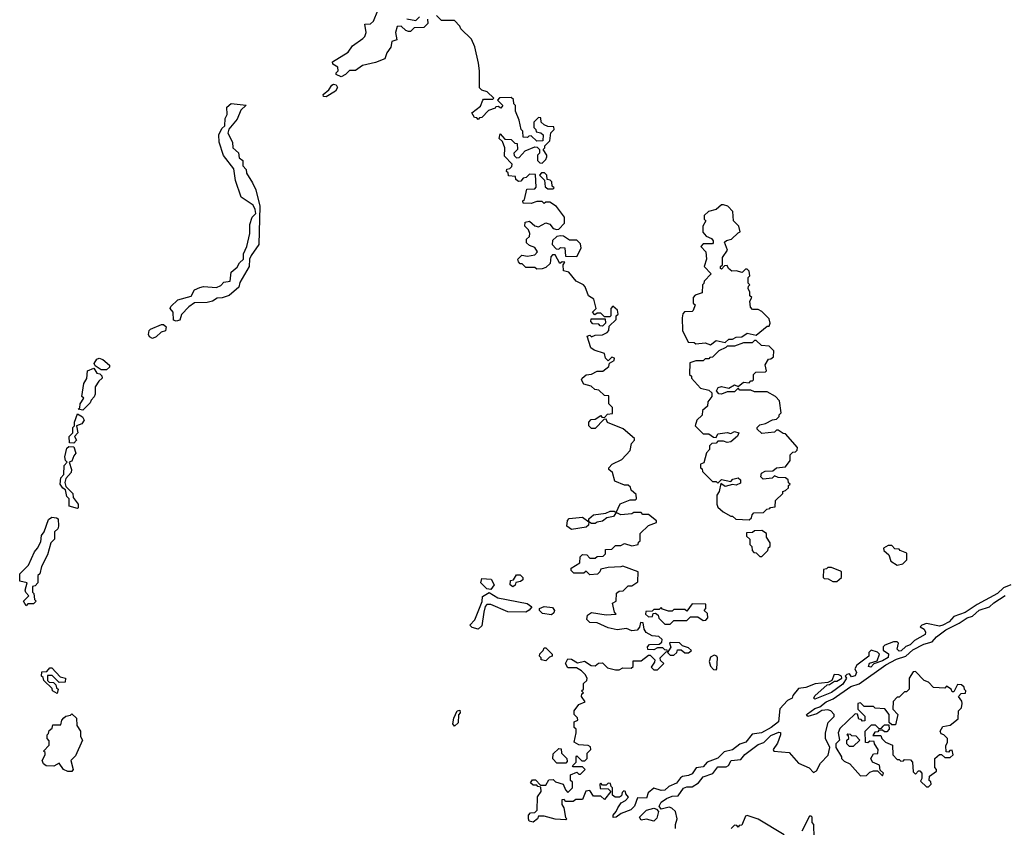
# Model space of a CAD drawing. Extents: x 2789571 to 2951634, y 860514 to 1033803.
# Tile 34 of 102: x 2860360 to 2865740, y 972459 to 976875. Entities that reach past the tile are written whole.
import ezdxf

# ---------------------------------------------------------------- set-up
doc = ezdxf.new("R2010")
doc.units = 0

msp = doc.modelspace()

# ---------------------------------------------------------------- linework, layer by layer
at = {"layer": '0CON05XD'}
for points in [[(2862588.3, 976878.3), (2862590, 976855), (2862568.3, 976831.7), (2862515, 976830), (2862495, 976810), (2862485, 976810), (2862470, 976815), (2862445, 976840), (2862421.7, 976838.3), (2862413.3, 976805), (2862420, 976765), (2862392.5, 976755), (2862387.5, 976725), (2862366.7, 976693.3), (2862355, 976660), (2862305, 976640), (2862232.5, 976625), (2862195, 976597.5), (2862163, 976597), (2862140, 976575), (2862117, 976563), (2862090, 976575), (2862090, 976585), (2862100, 976595), (2862097.5, 976615), (2862071.7, 976631.7), (2862070, 976645), (2862155, 976697.5), (2862178.3, 976731.7), (2862235, 976772.5), (2862246.1, 976783.9), (2862253.3, 976805), (2862245, 976850), (2862277, 976853), (2862293.6, 976866.4), (2862316.7, 976925)], [(2862475, 976880), (2862525, 976870), (2862545, 976890)], [(2863578.3, 974978.3), (2863582.5, 974997.5), (2863608.3, 975011.7), (2863610, 975025), (2863595, 975030), (2863575, 975010), (2863560, 975025), (2863555, 975050), (2863498.3, 975068.3), (2863480.7, 975080.7), (2863460, 975145), (2863475, 975150), (2863485, 975140), (2863505, 975150), (2863545, 975152.5), (2863570, 975165), (2863580, 975175), (2863581.7, 975198.3), (2863620, 975235), (2863620, 975255), (2863630, 975265), (2863627, 975287), (2863601.7, 975308.3), (2863590, 975295), (2863590, 975255), (2863585, 975250), (2863555, 975250), (2863535, 975270), (2863515, 975270), (2863501.7, 975261.7), (2863490, 975275), (2863510, 975295), (2863496.7, 975346.7), (2863467.5, 975365), (2863450, 975415), (2863440, 975425), (2863400, 975445), (2863360, 975495), (2863331.7, 975501.7), (2863330, 975535), (2863338.3, 975548.3), (2863325, 975550), (2863311.7, 975541.7), (2863285, 975590), (2863271.7, 975588.3), (2863261.7, 975578.3), (2863258.3, 975541.7), (2863235, 975520), (2863215, 975512.5), (2863185, 975510), (2863175, 975520), (2863125, 975520), (2863105, 975540), (2863095, 975540), (2863085, 975550), (2863082.5, 975565), (2863103, 975587), (2863135, 975582.5), (2863175, 975590), (2863190, 975605), (2863175, 975630), (2863145, 975640), (2863130, 975655), (2863130, 975675), (2863145, 975690), (2863147.5, 975705), (2863140, 975725), (2863120, 975745), (2863121.7, 975768.3), (2863145, 975772.5), (2863175, 975747.5), (2863195, 975742.5), (2863235, 975763.3), (2863256.1, 975756.1), (2863275, 975732.5), (2863295, 975727.5), (2863305, 975730), (2863337, 975763), (2863337.5, 975795), (2863293, 975853), (2863256.4, 975876.4), (2863235, 975877.5), (2863225, 975870), (2863215, 975880), (2863185, 975880), (2863155, 975870), (2863111.7, 975871.7), (2863110, 975885), (2863117.5, 975892.5), (2863131.7, 975948.3), (2863175, 975950), (2863181.7, 975958.3), (2863178.3, 976028.3), (2863145, 976030), (2863128.3, 976011.7), (2863111.7, 976008.3), (2863098.3, 975991.7), (2863085, 975990), (2863071.7, 976001.7), (2863068.3, 976018.3), (2863031.7, 976021.7), (2863028.3, 976038.3), (2863020, 976045), (2863021.7, 976058.3), (2863038.3, 976061.7), (2863048.3, 976071.7), (2863050, 976085), (2863008.3, 976128.3), (2863010, 976175), (2862998.3, 976208.3), (2862980, 976225), (2862985, 976250), (2863011.7, 976221.7), (2863045, 976220), (2863065, 976200), (2863078.3, 976198.3), (2863080, 976165), (2863060, 976145), (2863061.7, 976131.7), (2863075, 976120), (2863088.3, 976121.7), (2863121.7, 976158.3), (2863175, 976180), (2863188.3, 976178.3), (2863200, 976165), (2863200, 976145), (2863190, 976135), (2863190, 976105), (2863201.7, 976091.7), (2863215, 976090), (2863235, 976110), (2863240, 976125), (2863240, 976135), (2863220, 976165), (2863230, 976175), (2863230, 976185), (2863257, 976213), (2863263, 976257), (2863280, 976275), (2863278.3, 976288.3), (2863245, 976290), (2863225, 976300), (2863210, 976315), (2863208.3, 976338.3), (2863195, 976340), (2863170, 976315), (2863170, 976285), (2863180, 976275), (2863181.7, 976261.7), (2863207, 976257), (2863220, 976245), (2863218.3, 976211.7), (2863185, 976210), (2863155, 976240), (2863141.7, 976238.3), (2863135, 976230), (2863111.7, 976231.7), (2863110, 976265), (2863100, 976275), (2863090, 976325), (2863070, 976375), (2863070, 976405), (2863060, 976415), (2863058.3, 976438.3), (2863045, 976450), (2862981.7, 976448.3), (2862970, 976435), (2863000, 976405), (2862988.3, 976391.7), (2862975, 976400), (2862961.7, 976398.3), (2862958.3, 976391.7), (2862921.7, 976378.3), (2862885, 976340), (2862871.7, 976338.3), (2862865, 976330), (2862858.3, 976338.3), (2862845, 976340), (2862830, 976365), (2862878.3, 976401.7), (2862890, 976435), (2862895, 976440), (2862945, 976440), (2862950, 976445), (2862915, 976480), (2862885, 976490), (2862873, 976503), (2862872.5, 976595), (2862866.4, 976636.4), (2862846.4, 976726.4), (2862828.3, 976768.3), (2862770, 976825), (2862765, 976840), (2862735, 976870), (2862665, 976870), (2862638.3, 976898.3)], [(2862035, 976453.3), (2862020, 976455), (2862017.5, 976465), (2862049.3, 976490.7), (2862065, 976517.5), (2862075, 976522.5), (2862089.3, 976519.3), (2862096.2, 976505), (2862086.2, 976485), (2862035, 976453.3)], [(2861215, 975226.7), (2861201.2, 975231.2), (2861198.8, 975275), (2861182.5, 975295), (2861185, 975307.5), (2861225, 975343.8), (2861296.7, 975363.3), (2861315, 975397.5), (2861345, 975411.2), (2861365, 975416.7), (2861435, 975411.2), (2861458.3, 975421.7), (2861475, 975440), (2861510, 975445), (2861516.2, 975495), (2861548.6, 975521.4), (2861561.2, 975545), (2861583.3, 975565), (2861583.8, 975595), (2861601.2, 975635), (2861617.5, 975705), (2861617.5, 975755), (2861630, 975795), (2861650, 975815), (2861647, 975837), (2861635, 975860), (2861570, 975905), (2861540, 975995), (2861529.5, 976059.5), (2861473, 976133), (2861450, 976205), (2861448.8, 976245), (2861465, 976280), (2861480, 976295), (2861482.5, 976335), (2861493.6, 976356.4), (2861492.6, 976397.4), (2861515, 976416.7), (2861597.5, 976407.5), (2861569.2, 976380.8), (2861548.3, 976331.7), (2861503.3, 976276.7), (2861497.5, 976255), (2861523.3, 976205), (2861523.9, 976173.9), (2861555, 976147.5), (2861560, 976120), (2861580, 976105), (2861580, 976075), (2861597.5, 976055), (2861600, 976035), (2861632.7, 975982.7), (2861650, 975945), (2861672.5, 975855), (2861667.5, 975645), (2861624, 975585), (2861616, 975565), (2861613.3, 975525), (2861563, 975437), (2861557, 975413), (2861503.9, 975366.1), (2861466.4, 975353.6), (2861438.3, 975351.7), (2861413.6, 975336.4), (2861385, 975328.8), (2861315, 975327.5), (2861283.3, 975305), (2861245, 975262.5), (2861235, 975232.5), (2861215, 975226.7)], [(2863275, 975950), (2863280, 975955), (2863270, 975965), (2863268.3, 975988.3), (2863258.3, 975998.3), (2863241.7, 976001.7), (2863240, 976025), (2863228.3, 976038.3), (2863211.7, 976038.3), (2863200, 976025), (2863228.3, 975998.3), (2863231.7, 975961.7), (2863245, 975950), (2863275, 975950)], [(2864135, 975097.5), (2864165, 975120), (2864215, 975110), (2864235, 975127.5), (2864255, 975127.5), (2864275, 975138.8), (2864305, 975140), (2864335, 975160), (2864385, 975150), (2864445, 975200), (2864455, 975200), (2864460, 975215), (2864455, 975240), (2864415, 975280), (2864395, 975290), (2864365, 975290), (2864353, 975303), (2864350, 975335), (2864360, 975355), (2864350, 975365), (2864350, 975385), (2864340, 975405), (2864341.7, 975418.3), (2864350, 975425), (2864340, 975435), (2864340, 975465), (2864350, 975475), (2864345, 975500), (2864335, 975510), (2864325, 975510), (2864307.5, 975492.5), (2864275, 975502.5), (2864250.7, 975500.7), (2864233.6, 975513.6), (2864225, 975530), (2864211.7, 975528.3), (2864195, 975510), (2864190, 975515), (2864190, 975525), (2864200, 975535), (2864200, 975575), (2864227.5, 975615), (2864211.7, 975658.3), (2864222.5, 975667.5), (2864250, 975675), (2864285, 975710), (2864297.5, 975715), (2864290, 975745), (2864260, 975775), (2864257, 975827), (2864230, 975855), (2864205, 975862.5), (2864195, 975862.5), (2864165, 975837.5), (2864123, 975827), (2864100, 975805), (2864100, 975785), (2864110, 975775), (2864092.5, 975745), (2864093, 975713), (2864111.7, 975691.7), (2864139.3, 975679.3), (2864150, 975665), (2864150, 975655), (2864145, 975650), (2864095, 975650), (2864082.5, 975635), (2864110, 975605), (2864112.5, 975565), (2864100, 975525), (2864137.5, 975485), (2864100, 975445), (2864098.3, 975431.7), (2864090, 975425), (2864088.3, 975381.7), (2864051.7, 975368.3), (2864040, 975355), (2864040, 975325), (2864050, 975315), (2864040, 975285), (2864035, 975280), (2863993, 975277), (2863983, 975267), (2863980, 975245), (2863982.5, 975175), (2864011.7, 975111.7), (2864045, 975110), (2864055, 975102.5), (2864105, 975107.5), (2864135, 975097.5)], [(2863405, 975580), (2863427.5, 975625), (2863425, 975650), (2863405, 975670), (2863365, 975670), (2863331.7, 975691.7), (2863315, 975692.5), (2863295, 975690), (2863271.7, 975668.3), (2863270, 975645), (2863291.7, 975621.7), (2863305, 975620), (2863315, 975630), (2863338.3, 975628.3), (2863341.7, 975581.7), (2863405, 975580)], [(2863545, 975200), (2863531.7, 975201.7), (2863525, 975210), (2863491.7, 975211.7), (2863480, 975225), (2863481.7, 975238.3), (2863558.3, 975238.3), (2863560, 975215), (2863545, 975200)], [(2861085, 975132.5), (2861070, 975140), (2861063.3, 975153.3), (2861066.7, 975175), (2861075, 975183.3), (2861135, 975207.5), (2861145, 975207.5), (2861160, 975195), (2861156.4, 975173.6), (2861133.9, 975166.1), (2861105, 975140), (2861085, 975132.5)], [(2864345, 974140), (2864358.3, 974151.7), (2864361.7, 974168.3), (2864371.7, 974178.3), (2864425, 974180), (2864441.7, 974198.3), (2864458.3, 974201.7), (2864461.7, 974208.3), (2864488.3, 974211.7), (2864490, 974245), (2864530, 974285), (2864530, 974295), (2864545, 974300), (2864560, 974315), (2864561.7, 974328.3), (2864570, 974335), (2864561.7, 974341.7), (2864558.3, 974358.3), (2864545, 974370), (2864505, 974372.5), (2864485, 974380), (2864471.7, 974368.3), (2864423, 974363), (2864410, 974375), (2864412.5, 974395), (2864433.9, 974406.1), (2864475, 974407.5), (2864495.9, 974424.1), (2864545, 974430), (2864570, 974465), (2864570, 974495), (2864585, 974510), (2864598.3, 974511.7), (2864608.3, 974521.7), (2864610, 974535), (2864545, 974610), (2864531.7, 974611.7), (2864505, 974630), (2864495, 974630), (2864485, 974620), (2864415, 974612.5), (2864390, 974635), (2864390, 974645), (2864405, 974660), (2864435, 974667.5), (2864473, 974687), (2864495, 974690), (2864510, 974705), (2864510, 974715), (2864520, 974725), (2864511.7, 974791.7), (2864490, 974815), (2864445, 974840), (2864375, 974840), (2864355, 974850), (2864295, 974850), (2864285, 974860), (2864265, 974840), (2864225, 974840), (2864195, 974826.7), (2864179.3, 974829.3), (2864167.5, 974845), (2864176.2, 974863.8), (2864195, 974870), (2864235, 974860), (2864265, 974877.5), (2864285, 974870), (2864315, 974892.5), (2864345, 974890), (2864355, 974900), (2864365, 974900), (2864370, 974905), (2864370, 974935), (2864381.7, 974948.3), (2864435, 974950), (2864440, 974955), (2864433, 974987), (2864451.7, 975018.3), (2864465, 975020), (2864478.3, 975031.7), (2864480, 975065), (2864455, 975090), (2864413, 975093), (2864385, 975120), (2864375, 975120), (2864361.7, 975108.3), (2864315, 975107.5), (2864265, 975090), (2864225, 975090), (2864218.3, 975081.7), (2864180, 975065), (2864145, 975030), (2864131.7, 975028.3), (2864125, 975020), (2864105, 975020), (2864095, 975010), (2864055, 975010), (2864021.7, 974998.3), (2864020, 974935), (2864030, 974925), (2864030, 974915), (2864080, 974860), (2864125, 974850), (2864142.5, 974835), (2864142.5, 974815), (2864120, 974785), (2864118.3, 974761.7), (2864091.7, 974738.3), (2864088.3, 974711.7), (2864060, 974685), (2864050, 974655), (2864095, 974610), (2864125, 974610), (2864151.7, 974591.7), (2864165, 974590), (2864175, 974610), (2864225, 974617.5), (2864245, 974612.5), (2864265, 974622.5), (2864290, 974615), (2864283, 974597), (2864245, 974567.5), (2864225, 974562.5), (2864205, 974570), (2864175, 974570), (2864165, 974560), (2864141.7, 974558.3), (2864130, 974545), (2864130, 974525), (2864113, 974507), (2864098.3, 974451.7), (2864080, 974445), (2864080, 974425), (2864088.3, 974418.3), (2864090, 974405), (2864145, 974350), (2864165, 974350), (2864175, 974340), (2864195, 974360), (2864245, 974350), (2864256.7, 974363.3), (2864285, 974370), (2864299.3, 974359.3), (2864299.3, 974340.7), (2864275, 974330), (2864255, 974332.5), (2864215, 974322.5), (2864191.7, 974338.3), (2864182.5, 974295), (2864170, 974275), (2864170, 974225), (2864175, 974210), (2864203.6, 974183.6), (2864245, 974160), (2864255, 974160), (2864273, 974143), (2864345, 974140)], [(2860835, 974960), (2860805, 974960), (2860771.7, 974981.7), (2860767.5, 974995), (2860780.8, 975019.2), (2860795, 975023.8), (2860815, 975016), (2860850, 974985), (2860850, 974975), (2860835, 974960)], [(2860705, 974740), (2860680, 974745), (2860688.3, 974751.7), (2860690, 974775), (2860710, 974805), (2860700, 974815), (2860710, 974885), (2860727, 974913), (2860730, 974955), (2860765, 974970), (2860781.7, 974941.7), (2860798.3, 974938.3), (2860808.3, 974928.3), (2860810, 974915), (2860791.7, 974898.3), (2860773, 974867), (2860773, 974827), (2860767, 974813), (2860750, 974795), (2860745, 974780), (2860705, 974740)], [(2865776.2, 973783.8), (2865735, 973768.9), (2865702.1, 973737.9), (2865592.2, 973677.8), (2865526.4, 973633.6), (2865465, 973612), (2865438, 973582), (2865405, 973564), (2865385, 973558.1), (2865315, 973572.5), (2865290, 973565), (2865280, 973555), (2865302.3, 973542.3), (2865310, 973525), (2865306.9, 973513.1), (2865249.5, 973480.5), (2865225, 973456), (2865202, 973448), (2865175.8, 973424.2), (2865165, 973422), (2865155, 973432.5), (2865162.5, 973465), (2865155, 973472.5), (2865135, 973473.3), (2865087.5, 973455), (2865077.5, 973445), (2865078.3, 973428.3), (2865107.3, 973407.3), (2865105, 973387.5), (2865075, 973368.8), (2865027.5, 973352.5), (2865010, 973335), (2864998.3, 973338.3), (2865003.3, 973356.7), (2865045, 973370), (2865057.5, 973405), (2865047, 973417), (2865013, 973427), (2865000, 973415), (2865000, 973395), (2864933.9, 973346.1), (2864922.5, 973325), (2864932.5, 973305), (2864925, 973287.5), (2864905, 973282.5), (2864895, 973297.5), (2864880, 973295), (2864870, 973285), (2864877.5, 973275), (2864858.3, 973241.7), (2864795, 973196), (2864758.6, 973181.4), (2864705, 973160), (2864700, 973165), (2864705, 973177.5), (2864771.7, 973238.3), (2864785, 973240), (2864812.5, 973257.5), (2864825, 973257.5), (2864852.5, 973275), (2864850, 973285), (2864835, 973292.5), (2864810, 973295), (2864798.3, 973261.7), (2864775, 973250), (2864707, 973243), (2864655, 973222.5), (2864615, 973217.5), (2864585, 973180), (2864580, 973165), (2864555, 973152.5), (2864513.9, 973106.1), (2864506, 973035), (2864465.6, 973004.4), (2864412.5, 972975), (2864361.7, 972968.3), (2864327.5, 972925), (2864295, 972913.8), (2864255, 972882.5), (2864208.8, 972871.2), (2864175, 972836.2), (2864115.8, 972814.2), (2864095, 972788.8), (2864055.9, 972784.1), (2864035, 972752), (2864015, 972742), (2863982.5, 972737.5), (2863970, 972730), (2863949.1, 972700.9), (2863907.5, 972682.5), (2863885, 972662.5), (2863865, 972660), (2863825, 972672.5), (2863793.3, 972646.7), (2863785, 972617.5), (2863735, 972620), (2863720, 972575), (2863700, 972555), (2863646.1, 972533.9), (2863620, 972515), (2863602.5, 972512.5), (2863602.5, 972525), (2863620, 972545), (2863627.5, 972565), (2863647, 972593), (2863670, 972605), (2863687, 972623), (2863671.7, 972641.7), (2863670, 972655), (2863661.7, 972658.3), (2863651.7, 972648.3), (2863648.3, 972631.7), (2863637, 972623), (2863613, 972623), (2863600, 972635), (2863600, 972675), (2863591.7, 972681.7), (2863588.3, 972698.3), (2863575, 972700), (2863565, 972690), (2863545, 972690), (2863535, 972700), (2863530, 972695), (2863531.7, 972671.7), (2863575, 972670), (2863590, 972655), (2863555, 972610), (2863535, 972630), (2863495, 972630), (2863475, 972660), (2863453.6, 972656.4), (2863435, 972610), (2863398.3, 972611.7), (2863385, 972600), (2863345, 972600), (2863335, 972610), (2863321.7, 972608.3), (2863323, 972583), (2863332.5, 972565), (2863342.5, 972512.5), (2863350, 972505), (2863345, 972500), (2863285, 972502.5), (2863225, 972520), (2863195, 972520), (2863190, 972505), (2863165, 972487.5), (2863143.3, 972493.3), (2863140, 972505), (2863140, 972525), (2863151.7, 972538.3), (2863175, 972540), (2863187, 972553), (2863190, 972625), (2863210, 972655), (2863208.3, 972678.3), (2863191.7, 972681.7), (2863185, 972690), (2863165, 972690), (2863151.7, 972701.7), (2863161.7, 972718.3), (2863178.3, 972718.3), (2863205, 972690), (2863235, 972690), (2863251.7, 972718.3), (2863275, 972720), (2863288.3, 972708.3), (2863330, 972695), (2863343, 972663), (2863355, 972650), (2863380, 972675), (2863380, 972705), (2863370, 972715), (2863370, 972745), (2863405, 972760), (2863415, 972750), (2863425, 972750), (2863450, 972775), (2863435, 972790), (2863385, 972790), (2863380, 972795), (2863400, 972815), (2863400, 972845), (2863405, 972850), (2863431.7, 972821.7), (2863448.3, 972821.7), (2863460, 972835), (2863460, 972865), (2863480, 972885), (2863478.3, 972898.3), (2863467, 972907), (2863415, 972910), (2863390, 972925), (2863400, 972975), (2863400, 972995), (2863390, 973005), (2863390, 973035), (2863410, 973045), (2863408.3, 973058.3), (2863390, 973075), (2863390, 973095), (2863415, 973130), (2863450, 973145), (2863430, 973175), (2863431.7, 973188.3), (2863440, 973195), (2863430, 973205), (2863440, 973215), (2863440, 973245), (2863458.3, 973261.7), (2863460, 973275), (2863450, 973295), (2863430, 973315), (2863401.7, 973331.7), (2863355, 973330), (2863342.5, 973355), (2863355, 973380), (2863375, 973377.5), (2863408.3, 973358.3), (2863446.4, 973366.4), (2863483.3, 973343.3), (2863505, 973342.5), (2863523, 973357), (2863545, 973357.5), (2863571.7, 973331.7), (2863615, 973320), (2863635, 973320), (2863655, 973330), (2863701.7, 973328.3), (2863711.7, 973338.3), (2863711.7, 973368.3), (2863755, 973370), (2863795, 973400), (2863805, 973400), (2863830, 973375), (2863828.3, 973361.7), (2863810, 973335), (2863825, 973320), (2863845, 973320), (2863880, 973355), (2863861.7, 973371.7), (2863860, 973385), (2863891.7, 973418.3), (2863900, 973420), (2863898.3, 973428.3), (2863885, 973430), (2863875, 973440), (2863845, 973440), (2863825, 973430), (2863791.7, 973431.7), (2863790, 973445), (2863801.7, 973458.3), (2863855, 973460), (2863868.3, 973471.7), (2863870, 973485), (2863851.7, 973501.7), (2863815, 973506.7), (2863783.6, 973523.6), (2863773, 973543), (2863767, 973577), (2863751.7, 973578.3), (2863747, 973553), (2863733.6, 973536.4), (2863705, 973532.5), (2863676.1, 973546.1), (2863625, 973538.8), (2863575, 973550), (2863515, 973576.2), (2863475, 973579.2), (2863459.2, 973595), (2863461.7, 973618.3), (2863485, 973634), (2863565, 973621.2), (2863620, 973625), (2863610, 973635), (2863600, 973685), (2863620, 973695), (2863621.7, 973738.3), (2863635, 973750), (2863658.3, 973751.7), (2863685, 973780), (2863705, 973780), (2863738.3, 973801.7), (2863740, 973855), (2863655, 973887.5), (2863645, 973882.5), (2863575, 973880), (2863535, 973870), (2863530, 973855), (2863517, 973843), (2863475, 973840), (2863455, 973860), (2863441.7, 973848.3), (2863388.3, 973848.3), (2863373, 973863), (2863372.5, 973875), (2863420, 973905), (2863423, 973937), (2863435, 973950), (2863458.3, 973948.3), (2863475, 973930), (2863505, 973930), (2863515, 973940), (2863548.3, 973941.7), (2863560, 973955), (2863561.7, 973978.3), (2863595, 973980), (2863615, 974000), (2863645, 974000), (2863665, 974010), (2863705, 973997.5), (2863740, 974005), (2863741.7, 974018.3), (2863750, 974025), (2863750, 974065), (2863795, 974110), (2863840, 974125), (2863840, 974135), (2863795, 974170), (2863765, 974170), (2863755, 974180), (2863715, 974180), (2863705, 974172.5), (2863645, 974167.5), (2863620, 974180), (2863605, 974157.5), (2863568.3, 974151.7), (2863545, 974132.5), (2863515, 974127.5), (2863505, 974120), (2863485, 974120), (2863470, 974130), (2863468.3, 974111.7), (2863455, 974100), (2863375, 974087.5), (2863350, 974105), (2863353, 974137), (2863363, 974147), (2863435, 974153.8), (2863470, 974130), (2863470, 974145), (2863495, 974166.7), (2863563, 974177), (2863587, 974187), (2863607.5, 974187.5), (2863620, 974180), (2863641.7, 974228.3), (2863695, 974250), (2863725, 974250), (2863730, 974255), (2863728.3, 974278.3), (2863701.7, 974301.7), (2863698.3, 974318.3), (2863685, 974330), (2863665, 974330), (2863611.7, 974351.7), (2863598.3, 974398.3), (2863580, 974415), (2863580, 974425), (2863597.5, 974445), (2863649.3, 974470.7), (2863695, 974520), (2863703, 974557), (2863720, 974575), (2863720, 974585), (2863658.3, 974638.3), (2863571.7, 974671.7), (2863565, 974690), (2863551.7, 974688.3), (2863505, 974640), (2863485, 974640), (2863470, 974655), (2863470, 974675), (2863481.7, 974688.3), (2863505, 974690), (2863535, 974710), (2863541.7, 974701.7), (2863555, 974700), (2863571.7, 974718.3), (2863598.3, 974721.7), (2863600, 974755), (2863580, 974775), (2863578.3, 974818.3), (2863555, 974820), (2863525, 974850), (2863503, 974853), (2863481.7, 974871.7), (2863441.7, 974881.7), (2863430, 974905), (2863432.5, 974915), (2863455, 974933.3), (2863485, 974937.5), (2863515, 974952.5), (2863547, 974953), (2863578.3, 974978.3)], [(2860655, 974560), (2860631.7, 974561.7), (2860630, 974595), (2860650, 974615), (2860650, 974645), (2860660, 974655), (2860660, 974675), (2860675, 974720), (2860703, 974703), (2860712.5, 974685), (2860700, 974665), (2860670, 974655), (2860677.5, 974615), (2860660, 974595), (2860670, 974575), (2860655, 974560)], [(2860675, 974202.5), (2860630, 974215), (2860630, 974255), (2860618.3, 974268.3), (2860610, 974305), (2860595, 974312.5), (2860581.2, 974335), (2860585, 974370), (2860601.7, 974388.3), (2860603, 974437), (2860620, 974455), (2860610, 974465), (2860607.5, 974485), (2860618.3, 974531.7), (2860628.3, 974541.7), (2860655, 974540), (2860667.5, 974505), (2860655, 974490), (2860645, 974460), (2860630, 974455), (2860642.5, 974415), (2860641.7, 974398.3), (2860613, 974367), (2860607.5, 974345), (2860612.5, 974322.5), (2860650, 974285), (2860651.7, 974261.7), (2860680, 974225), (2860680, 974205), (2860675, 974202.5)], [(2860395, 973670), (2860380, 973695), (2860410, 973725), (2860393, 973743), (2860390, 973755), (2860400, 973795), (2860360, 973805), (2860360, 973845), (2860408.3, 973891.7), (2860440, 973965), (2860457.5, 973985), (2860475, 974020), (2860480, 974055), (2860493.3, 974075), (2860517.5, 974142.5), (2860535, 974153.8), (2860561.7, 974151.7), (2860570, 974145), (2860572.5, 974105), (2860568.3, 974091.7), (2860550, 974075), (2860550, 974035), (2860530, 974015), (2860511.7, 973948.3), (2860480, 973885), (2860470, 973845), (2860460, 973835), (2860460, 973795), (2860445, 973780), (2860430, 973775), (2860430, 973745), (2860437, 973737), (2860440, 973705), (2860450, 973695), (2860435, 973680), (2860405, 973680), (2860395, 973670)], [(2864415, 973940), (2864448.3, 973971.7), (2864451.7, 973988.3), (2864460, 973995), (2864460, 974015), (2864440, 974045), (2864440, 974065), (2864415, 974082.5), (2864375, 974080), (2864365, 974070), (2864331.7, 974068.3), (2864331.7, 974051.7), (2864350, 974035), (2864350, 974005), (2864360, 973995), (2864361.7, 973971.7), (2864371.7, 973961.7), (2864385, 973960), (2864405, 973940), (2864415, 973940)], [(2865155, 973892.5), (2865185, 973900), (2865208.3, 973921.7), (2865208.3, 973958.3), (2865171.7, 973971.7), (2865165, 973980), (2865141.7, 973981.7), (2865125, 974000), (2865105, 974000), (2865080, 973985), (2865081.7, 973971.7), (2865108.3, 973948.3), (2865120, 973915), (2865155, 973892.5)], [(2863055, 973773.3), (2863040, 973785), (2863041.7, 973808.3), (2863058.3, 973811.7), (2863075, 973840), (2863095, 973840), (2863110, 973825), (2863108.3, 973811.7), (2863097, 973803), (2863071.7, 973798.3), (2863067, 973783), (2863055, 973773.3)], [(2864825, 973802.5), (2864850, 973825), (2864850, 973855), (2864845, 973860), (2864795, 973880), (2864775, 973880), (2864768.3, 973871.7), (2864751.7, 973868.3), (2864750, 973825), (2864755, 973820), (2864777, 973817), (2864803, 973803), (2864825, 973802.5)], [(2862935, 973760), (2862913, 973763), (2862880, 973795), (2862885, 973820), (2862936.4, 973816.4), (2862952.5, 973785), (2862935, 973760)], [(2862865, 973542.5), (2862831.7, 973551.7), (2862820, 973565), (2862847.3, 973592.7), (2862886.4, 973693.6), (2862888.8, 973721.2), (2862925, 973742.5), (2862973, 973713), (2863132.9, 973682.9), (2863157.5, 973665), (2863144.2, 973645.8), (2863125, 973635.8), (2863027.7, 973637.7), (2862935, 973678), (2862912, 973678), (2862903.3, 973666.7), (2862896, 973635), (2862885, 973560), (2862865, 973542.5)], [(2863915, 973570), (2863935, 973590), (2864005, 973590), (2864025, 973610), (2864065, 973610), (2864095, 973590), (2864108.3, 973591.7), (2864120, 973605), (2864118.3, 973628.3), (2864100, 973645), (2864110, 973655), (2864108.3, 973678.3), (2864035, 973680), (2864005, 973640), (2863995, 973650), (2863935, 973650), (2863925, 973640), (2863905, 973640), (2863871.7, 973651.7), (2863865, 973660), (2863855, 973650), (2863825, 973650), (2863815, 973640), (2863781.7, 973638.3), (2863780, 973625), (2863795, 973610), (2863818.3, 973611.7), (2863821.7, 973628.3), (2863835, 973630), (2863848.3, 973618.3), (2863851.7, 973601.7), (2863885, 973570), (2863915, 973570)], [(2863943, 972453), (2863942.5, 972475), (2863952.5, 972505), (2863942.5, 972545), (2863923.6, 972563.6), (2863908.3, 972568.3), (2863865, 972557.5), (2863853.3, 972575), (2863864.5, 972595.5), (2863894.5, 972615.5), (2863925, 972629.2), (2863958.3, 972631.7), (2863986.8, 972673.2), (2864005, 972680), (2864035, 972680), (2864068.8, 972701.2), (2864093.8, 972735), (2864146.9, 972753.1), (2864175, 972789.2), (2864220.5, 972789.5), (2864232.3, 972797.7), (2864247.5, 972825), (2864300.7, 972829.3), (2864322.3, 972857.7), (2864395, 972911.2), (2864426.9, 972923.1), (2864465, 972960.8), (2864508.8, 972978.8), (2864516.7, 972976.7), (2864516.2, 972965), (2864500.7, 972919.3), (2864477.5, 972885), (2864480, 972875), (2864565, 972868), (2864615, 972809.2), (2864674.2, 972784.2), (2864698.3, 972758.3), (2864713, 972767), (2864735, 972810), (2864777, 972853), (2864787.5, 972895), (2864762.5, 972945), (2864762.5, 972975), (2864778.3, 973031.7), (2864810, 973065), (2864810, 973075), (2864792.5, 973095), (2864775, 973101.2), (2864742.3, 973097.7), (2864715, 973080), (2864665.9, 973064.1), (2864660, 973075), (2864665, 973080), (2864705, 973108), (2864732.3, 973117.7), (2864766.7, 973145), (2864805, 973162), (2864901.5, 973228.5), (2864947.5, 973242.5), (2865092.9, 973347.1), (2865151.5, 973378.5), (2865202.5, 973395), (2865240.5, 973429.5), (2865299.7, 973460.3), (2865345, 973473.3), (2865369.1, 973500.9), (2865420.5, 973539.5), (2865493.8, 973575), (2865536.6, 973603.4), (2865566.9, 973613.1), (2865603.4, 973646.6), (2865660, 973665), (2865683.3, 973686.7), (2865745, 973725.7)], [(2863265, 973620), (2863217.3, 973627.3), (2863200, 973645), (2863200, 973655), (2863225, 973666), (2863271.2, 973661.2), (2863282.5, 973645), (2863278.6, 973631.4), (2863265, 973620)], [(2863935, 973400), (2863950, 973415), (2863955, 973430), (2863975, 973430), (2863995, 973412.5), (2864015, 973412.5), (2864030, 973425), (2864015, 973440), (2863981.7, 973451.7), (2863965, 973467.5), (2863915, 973470), (2863910, 973465), (2863917, 973443), (2863900, 973415), (2863915, 973400), (2863935, 973400)], [(2863235, 973370), (2863210, 973375), (2863210, 973385), (2863200, 973395), (2863201.7, 973408.3), (2863220, 973425), (2863225, 973440), (2863235, 973440), (2863270, 973405), (2863270, 973395), (2863255, 973390), (2863235, 973370)], [(2864165, 973320), (2864170, 973325), (2864172.5, 973385), (2864170, 973395), (2864155, 973400), (2864135, 973390), (2864127.5, 973365), (2864135, 973340), (2864151.7, 973321.7), (2864165, 973320)], [(2860565, 973190), (2860540, 973205), (2860538.3, 973218.3), (2860491.7, 973261.7), (2860488.3, 973278.3), (2860480, 973285), (2860481.7, 973308.3), (2860508.3, 973311.7), (2860525, 973330), (2860535, 973330), (2860581.7, 973281.7), (2860610, 973275), (2860608.3, 973251.7), (2860575, 973250), (2860538.3, 973288.3), (2860511.7, 973288.3), (2860511.7, 973261.7), (2860521.7, 973251.7), (2860545, 973250), (2860558.3, 973238.3), (2860561.7, 973221.7), (2860570, 973215), (2860565, 973190)], [(2865325, 972680), (2865340, 972695), (2865338.3, 972708.3), (2865330, 972715), (2865331.7, 972738.3), (2865370, 972765), (2865370, 972775), (2865360, 972785), (2865360, 972835), (2865385, 972857.5), (2865397.5, 972857.5), (2865415, 972840), (2865445, 972840), (2865460, 972855), (2865455, 972880), (2865441.7, 972878.3), (2865435, 972870), (2865421.7, 972871.7), (2865420, 972905), (2865430, 972925), (2865430, 972945), (2865410, 972965), (2865395, 972970), (2865390, 972985), (2865405, 973010), (2865445, 973017.5), (2865488.3, 973051.7), (2865490, 973095), (2865507, 973113), (2865510, 973135), (2865508.3, 973148.3), (2865490, 973175), (2865505, 973190), (2865528.3, 973191.7), (2865530, 973205), (2865521.7, 973211.7), (2865520, 973225), (2865507, 973237), (2865485, 973240), (2865465, 973200), (2865455, 973200), (2865450, 973215), (2865425, 973230), (2865415, 973220), (2865353, 973223), (2865325, 973252.5), (2865301.7, 973261.7), (2865255, 973310), (2865241.7, 973308.3), (2865220, 973275), (2865220, 973215), (2865205, 973200), (2865195, 973200), (2865165, 973170), (2865155, 973170), (2865133, 973147), (2865130, 973105), (2865157.5, 973075), (2865145, 973020), (2865125, 973020), (2865111.7, 973031.7), (2865110, 973075), (2865087, 973107), (2865035, 973110), (2865025, 973120), (2864975, 973120), (2864955, 973140), (2864940, 973135), (2864940, 973105), (2864977, 973067), (2864978.3, 973041.7), (2864965, 973040), (2864958.3, 973048.3), (2864945, 973050), (2864938.3, 973078.3), (2864925, 973080), (2864841.7, 972998.3), (2864832.5, 972975), (2864840, 972935), (2864820, 972915), (2864820, 972895), (2864850, 972845), (2864850, 972835), (2864865, 972820), (2864896.4, 972806.4), (2864955, 972740), (2864987, 972743), (2865005, 972760), (2865025, 972767.5), (2865047.5, 972767.5), (2865075, 972740), (2865080, 972755), (2865061.7, 972771.7), (2865058.3, 972798.3), (2865020, 972815), (2865010, 972835), (2865025, 972860), (2865048.3, 972861.7), (2865050, 972885), (2865030, 972915), (2865028.3, 972928.3), (2865005, 972930), (2864995, 972920), (2864981.7, 972921.7), (2864980, 972985), (2865015, 973020), (2865035, 973020), (2865055, 973000), (2865068.3, 973001.7), (2865078.3, 973011.7), (2865085, 973020), (2865108.3, 973018.3), (2865110, 972995), (2865098.3, 972981.7), (2865085, 972980), (2865075, 972990), (2865055, 972990), (2865048.3, 972981.7), (2865031.7, 972978.3), (2865021.7, 972961.7), (2865065, 972960), (2865070, 972945), (2865090, 972925), (2865128.3, 972908.3), (2865130, 972855), (2865155, 972830), (2865165, 972830), (2865175, 972820), (2865188.3, 972821.7), (2865195, 972830), (2865228.3, 972828.3), (2865237.5, 972815), (2865241.7, 972761.7), (2865255, 972750), (2865271.7, 972768.3), (2865278.3, 972768.3), (2865290, 972755), (2865290, 972725), (2865281.7, 972711.7), (2865315, 972680), (2865325, 972680)], [(2862735, 973012.5), (2862727.5, 973025), (2862732.5, 973055), (2862750, 973095), (2862765, 973100), (2862766.7, 973085), (2862757, 973073), (2862755, 973030), (2862735, 973012.5)], [(2860645, 972763.3), (2860623.9, 972763.9), (2860600, 972775), (2860575, 972810), (2860546.4, 972793.6), (2860504.1, 972794.1), (2860490, 972805), (2860482.5, 972825), (2860500, 972855), (2860498.3, 972868.3), (2860490, 972875), (2860521.7, 972908.3), (2860521.7, 972931.7), (2860510, 972945), (2860510, 972965), (2860518.3, 972971.7), (2860521.7, 972988.3), (2860538.3, 973001.7), (2860541.7, 973018.3), (2860585, 973020), (2860590, 973045), (2860601.7, 973058.3), (2860613, 973067), (2860638.3, 973071.7), (2860645, 973080), (2860670, 973055), (2860672.5, 973015), (2860692.5, 972985), (2860692.5, 972955), (2860703.3, 972935), (2860665, 972850), (2860640, 972825), (2860652.5, 972775), (2860645, 972763.3)], [(2864915, 972900), (2864895, 972900), (2864880, 972915), (2864880, 972935), (2864890, 972945), (2864888.3, 972958.3), (2864880, 972965), (2864885, 972970), (2864898.3, 972968.3), (2864905, 972960), (2864928.3, 972958.3), (2864950, 972935), (2864915, 972900)], [(2863345, 972810), (2863295, 972810), (2863273, 972833), (2863275, 972860), (2863305, 972890), (2863318.3, 972888.3), (2863320, 972865), (2863350, 972835), (2863351.7, 972818.3), (2863345, 972810)], [(2863825, 972493.3), (2863785, 972502.5), (2863755, 972497.5), (2863746.7, 972515), (2863785, 972552.5), (2863825, 972563.8), (2863838.8, 972558.8), (2863850, 972545), (2863840.7, 972509.3), (2863825, 972493.3)], [(2864537.6, 972417.6), (2864395, 972502.5), (2864335, 972522.5), (2864325, 972520), (2864305, 972470), (2864291.7, 972468.3), (2864285, 972460), (2864278.3, 972468.3), (2864265, 972470), (2864248.3, 972451.7)], [(2864701.7, 972401.7), (2864700, 972475), (2864690, 972485), (2864690, 972515), (2864685, 972520), (2864675, 972520), (2864633, 972437)]]:
    msp.add_lwpolyline(points, dxfattribs=at)

doc.saveas('drawing.dxf')
